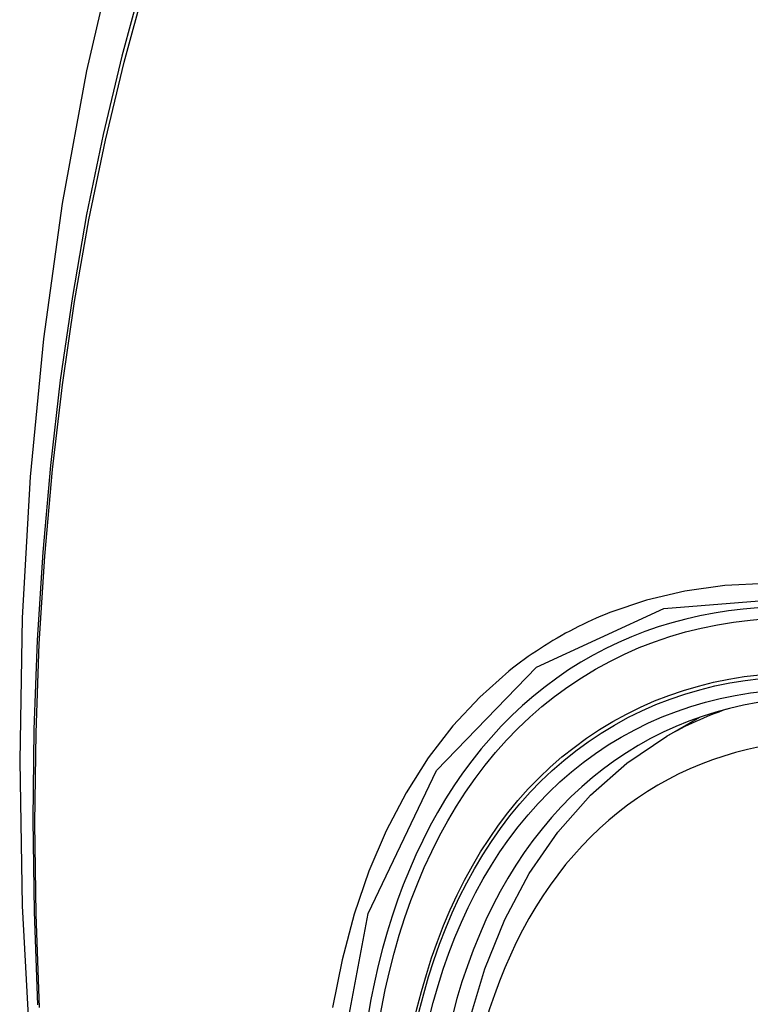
# Model space of a CAD drawing. Header units: inches. Extents: x 484 to 569.5, y 187.4 to 262.6.
# Tile 5 of 99: x 524.791 to 525.019, y 225.51 to 225.817. Entities that reach past the tile are written whole.
import ezdxf

# ---------------------------------------------------------------- set-up
doc = ezdxf.new("R2010")
doc.units = ezdxf.units.IN
doc.header["$MEASUREMENT"] = 0
doc.layers.add('Visible Edges(ANSI)', color=7, linetype='Continuous', lineweight=25)
doc.layers.add('Visible Tangent Edges(ANSI)', color=7, linetype='Continuous', lineweight=25)

msp = doc.modelspace()

# ---------------------------------------------------------------- linework, layer by layer
at = {"layer": 'Visible Edges(ANSI)'}
msp.add_line((524.993, 225.59351), (525.00331, 225.59945), dxfattribs=at)
at = {"layer": 'Visible Edges(ANSI)', "flags": 128}
for points in [[(524.84529, 225.91844), (524.83245, 225.88033), (524.8214, 225.8411), (524.81211, 225.80081), (524.80455, 225.75954), (524.79871, 225.71735), (524.79457, 225.6743), (524.79209, 225.63046), (524.79127, 225.58589), (524.79209, 225.54064), (524.79451, 225.49479), (524.79854, 225.44839), (524.80413, 225.40152), (524.81128, 225.35423), (524.81996, 225.30659), (524.83015, 225.25868), (524.84182, 225.21056)], [(524.92767, 225.48688), (524.93128, 225.50444), (524.93622, 225.52101), (524.9425, 225.53647), (524.9501, 225.55073), (524.959, 225.56368), (524.96917, 225.5752), (524.98053, 225.58518), (524.993, 225.59351)]]:
    msp.add_lwpolyline(points, dxfattribs=at)
at = {"layer": 'Visible Edges(ANSI)'}
for centre, major_axis, start_param, end_param in [((525.24663, 224.81512), (-0.64835, 1.12588), 5.16346, 5.835982), ((525.14189, 225.31807), (0.15718, -0.27294), 2.362013, 7.062765)]:
    msp.add_ellipse(centre, major_axis=major_axis, ratio=0.578093, start_param=start_param, end_param=end_param, dxfattribs=at)
msp.add_ellipse((525.13841, 225.31607), major_axis=(-0.15963, 0.2772), ratio=0.578093, dxfattribs=at)
at = {"layer": 'Visible Tangent Edges(ANSI)', "flags": 128}
for points in [[(524.84445, 225.87484), (524.83669, 225.85236), (524.82956, 225.82921), (524.82309, 225.80543), (524.81729, 225.78103), (524.81215, 225.75605), (524.80769, 225.73051), (524.80392, 225.70445), (524.80084, 225.6779), (524.79844, 225.65089), (524.79674, 225.62346), (524.79572, 225.59564), (524.7954, 225.56743), (524.79576, 225.53885), (524.7968, 225.50988)], [(524.79744, 225.50904), (524.79639, 225.53794), (524.79603, 225.56646), (524.79636, 225.59459), (524.79738, 225.62233), (524.79909, 225.64967), (524.80149, 225.67659), (524.80459, 225.70304), (524.80838, 225.72899), (524.81285, 225.75441), (524.81801, 225.77927), (524.82383, 225.80354), (524.83032, 225.8272), (524.83745, 225.85021), (524.84523, 225.87257)], [(525.26311, 225.4954), (525.25025, 225.51088), (525.23699, 225.52572), (525.22337, 225.53987), (525.20946, 225.55325), (525.19531, 225.56581), (525.18099, 225.5775), (525.16651, 225.58831), (525.15192, 225.5982), (525.13726, 225.60714), (525.12257, 225.6151), (525.10793, 225.62202), (525.09341, 225.6279), (525.07904, 225.63271), (525.06487, 225.63645), (525.05094, 225.63911), (525.03731, 225.64067), (525.024, 225.64113), (525.01109, 225.64049), (524.99864, 225.63875), (524.98668, 225.63594), (524.97523, 225.63206)], [(524.88964, 225.48348), (524.8999, 225.53826), (524.92116, 225.58283), (524.95231, 225.61502), (524.992, 225.63331), (525.03859, 225.63702), (525.08978, 225.62591), (525.14323, 225.60047), (525.19628, 225.56193), (525.24672, 225.51193)], [(524.97523, 225.63206), (524.97381, 225.63149), (524.97239, 225.6309), (524.97099, 225.63029), (524.96959, 225.62967), (524.96821, 225.62903), (524.96683, 225.62838), (524.96546, 225.6277), (524.96411, 225.62702), (524.96276, 225.62631), (524.96142, 225.62559), (524.96009, 225.62485), (524.95877, 225.6241), (524.95746, 225.62332), (524.95616, 225.62254), (524.95487, 225.62173), (524.95358, 225.62091), (524.95231, 225.62007), (524.95105, 225.61922), (524.9498, 225.61835), (524.94856, 225.61747), (524.94733, 225.61656), (524.94611, 225.61565), (524.9449, 225.61471), (524.9437, 225.61376)], [(524.9437, 225.61376), (524.93467, 225.60574), (524.92631, 225.59673), (524.91864, 225.58676), (524.9117, 225.57587), (524.90551, 225.5641), (524.90011, 225.55148), (524.89551, 225.53806), (524.89174, 225.52389), (524.88879, 225.50902)]]:
    msp.add_lwpolyline(points, dxfattribs=at)
at = {"layer": 'Visible Tangent Edges(ANSI)'}
for centre, major_axis, start_param, end_param in [((525.1409, 225.3175), (-0.17285, 0.30015), 5.049711, 10.658253), ((525.14084, 225.31747), (-0.1503, 0.261), 4.099688, 6.899754), ((525.1492, 225.32228), (-0.15619, 0.27123), 6.170881, 6.283185)]:
    msp.add_ellipse(centre, major_axis=major_axis, ratio=0.578093, start_param=start_param, end_param=end_param, dxfattribs=at)
for centre, major_axis in [((525.14149, 225.31784), (0.17078, -0.29656)), ((525.13851, 225.31613), (-0.16238, 0.28198)), ((525.13841, 225.31607), (0.16178, -0.28094))]:
    msp.add_ellipse(centre, major_axis=major_axis, ratio=0.578093, dxfattribs=at)

doc.saveas('drawing.dxf')
